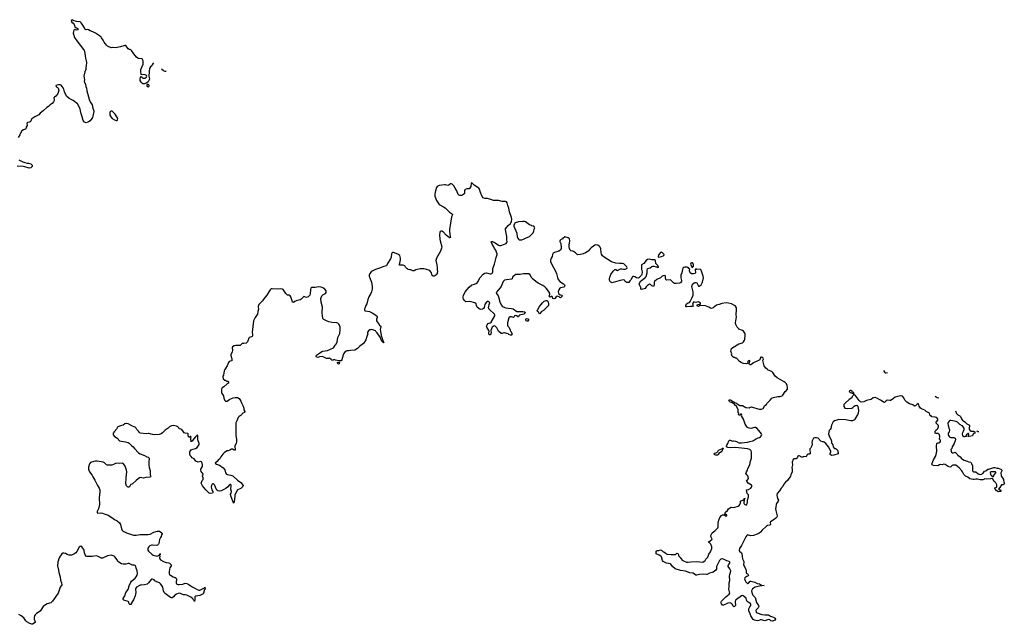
# Model space of a CAD drawing. Header units: inches. Extents: x 1980008 to 2252673, y 74414 to 260562.
# Tile 159 of 228: x 2098109 to 2120972, y 246531 to 260562. Entities that reach past the tile are written whole.
import ezdxf

# ---------------------------------------------------------------- set-up
doc = ezdxf.new("R2010")
doc.units = ezdxf.units.IN
doc.header["$MEASUREMENT"] = 0
for name, color, linetype in [('C0294', 7, 'Continuous'), ('C0295', 7, 'Continuous'), ('C0296', 7, 'Continuous'), ('C1204', 7, 'Continuous'), ('C1205', 7, 'Continuous'), ('C1206', 7, 'Continuous'), ('C1214', 7, 'Continuous'), ('C1215', 7, 'Continuous'), ('C1224', 7, 'Continuous'), ('C1225', 7, 'Continuous')]:
    doc.layers.add(name, color=color, linetype=linetype)

msp = doc.modelspace()

# ---------------------------------------------------------------- linework, layer by layer
at = {"layer": 'C0294', "color": 5, "elevation": 80}
for points in [[(2099784, 250000), (2099805, 249950), (2099850, 249877), (2099912, 249752), (2099957, 249690), (2099969, 249650), (2099971, 249609), (2099956, 249464), (2099964, 249310), (2099940, 249210), (2099911, 249150), (2099907, 249127), (2099912, 249112), (2099990, 249121), (2100000, 249119)], [(2100000, 248068), (2099991, 248071), (2099930, 248107), (2099890, 248118), (2099790, 248106), (2099670, 248103), (2099650, 248113), (2099630, 248144), (2099613, 248193), (2099606, 248246), (2099595, 248270), (2099549, 248330), (2099530, 248341), (2099510, 248338), (2099490, 248319), (2099439, 248221), (2099410, 248188), (2099364, 248156), (2099310, 248136), (2099252, 248132), (2099210, 248148), (2099170, 248173), (2099130, 248183), (2099110, 248179), (2099090, 248168), (2099070, 248147), (2099047, 248113), (2099027, 248070), (2098996, 247970), (2098986, 247890), (2099013, 247790), (2099017, 247730), (2099045, 247630), (2099057, 247557), (2099081, 247490), (2099084, 247450), (2099047, 247390), (2099003, 247250), (2098874, 247066), (2098830, 247030), (2098750, 247005), (2098686, 246970), (2098657, 246943), (2098601, 246859), (2098582, 246838), (2098498, 246782), (2098469, 246751), (2098455, 246730), (2098442, 246690), (2098446, 246650), (2098465, 246590), (2098467, 246570), (2098409, 246531), (2098390, 246533), (2098343, 246550), (2098275, 246590), (2098254, 246610), (2098204, 246684), (2098146, 246730), (2098090, 246760)]]:
    msp.add_lwpolyline(points, dxfattribs=at)
at = {"layer": 'C0295', "color": 5, "elevation": 80}
for points in [[(2099492, 260000), (2099514, 259974), (2099589, 259870), (2099609, 259850), (2099617, 259830), (2099635, 259670), (2099655, 259610), (2099658, 259570), (2099656, 259490), (2099645, 259450), (2099645, 259410), (2099623, 259350), (2099599, 259250), (2099603, 259210), (2099613, 259170), (2099607, 259130), (2099610, 259110), (2099637, 259057), (2099643, 259010), (2099658, 258970), (2099666, 258910), (2099705, 258770), (2099733, 258690), (2099763, 258630), (2099790, 258590), (2099809, 258510), (2099832, 258450), (2099832, 258430), (2099810, 258322), (2099799, 258290), (2099786, 258270), (2099742, 258218), (2099710, 258191), (2099690, 258181), (2099650, 258171), (2099610, 258181), (2099584, 258224), (2099562, 258310), (2099534, 258374), (2099522, 258450), (2099510, 258490), (2099448, 258608), (2099350, 258690), (2099259, 258730), (2099196, 258790), (2099148, 258888), (2099130, 258950), (2099118, 258978), (2099070, 259042), (2099050, 259051), (2099010, 259051), (2098947, 259033), (2098958, 259010), (2098970, 258998), (2098990, 258988), (2099002, 258970), (2099014, 258930), (2099004, 258870), (2098989, 258831), (2098950, 258785), (2098915, 258765), (2098898, 258750), (2098909, 258710), (2098909, 258690), (2098890, 258655), (2098859, 258621), (2098816, 258590), (2098781, 258550), (2098738, 258522), (2098656, 258444), (2098585, 258390), (2098550, 258351), (2098525, 258335), (2098458, 258310), (2098390, 258265), (2098379, 258250), (2098369, 258210), (2098355, 258190), (2098330, 258181), (2098290, 258176), (2098282, 258170), (2098275, 258150), (2098279, 258110), (2098256, 258070), (2098254, 258026), (2098242, 258018), (2098194, 258006), (2098158, 257982), (2098129, 257931), (2098114, 257890), (2098073, 257830)], [(2098089, 257309), (2098183, 257263), (2098230, 257245), (2098290, 257233), (2098313, 257233), (2098370, 257215), (2098395, 257190), (2098395, 257155), (2098390, 257145), (2098370, 257127), (2098330, 257119), (2098228, 257148), (2098190, 257154), (2098050, 257161)], [(2100000, 250304), (2099910, 250315), (2099870, 250316), (2099830, 250309), (2099756, 250284), (2099730, 250255), (2099706, 250174), (2099708, 250130), (2099713, 250110), (2099733, 250070), (2099783, 250003), (2099784, 250000)]]:
    msp.add_lwpolyline(points, dxfattribs=at)
at = {"layer": 'C0296', "color": 5, "elevation": 80}
msp.add_lwpolyline([(2100000, 260153), (2099965, 260190), (2099871, 260250), (2099810, 260282), (2099746, 260306), (2099710, 260327), (2099690, 260335), (2099650, 260325), (2099631, 260331), (2099615, 260370), (2099560, 260460), (2099538, 260490), (2099511, 260511), (2099430, 260518), (2099370, 260538), (2099330, 260562), (2099310, 260554), (2099306, 260530), (2099323, 260503), (2099350, 260478), (2099370, 260448), (2099379, 260430), (2099389, 260389), (2099434, 260374), (2099465, 260350), (2099453, 260330), (2099430, 260323), (2099408, 260328), (2099390, 260345), (2099364, 260316), (2099356, 260290), (2099352, 260250), (2099355, 260230), (2099385, 260150), (2099433, 260070), (2099492, 260000)], dxfattribs=at)
at = {"layer": 'C1204', "color": 5, "elevation": 80}
for points in [[(2101141, 250000), (2101151, 249970), (2101145, 249955), (2101131, 249949), (2101041, 249939), (2100980, 249920), (2100910, 249936), (2100890, 249930), (2100859, 249910), (2100811, 249870), (2100730, 249794), (2100710, 249782), (2100690, 249779), (2100678, 249770), (2100655, 249725), (2100645, 249715), (2100630, 249714), (2100610, 249721), (2100590, 249745), (2100574, 249790), (2100581, 249930), (2100588, 250000)], [(2102964, 250000), (2103013, 249993), (2103056, 249976), (2103170, 249875), (2103242, 249822), (2103294, 249750), (2103287, 249730), (2103241, 249679), (2103170, 249649), (2103109, 249550), (2103104, 249530), (2103104, 249490), (2103095, 249450), (2103090, 249358), (2103082, 249358), (2103070, 249346), (2103069, 249370), (2103039, 249430), (2103009, 249509), (2103006, 249550), (2103023, 249577), (2103029, 249610), (2103014, 249670), (2103021, 249750), (2103010, 249773), (2102990, 249775), (2102970, 249762), (2102939, 249721), (2102894, 249686), (2102790, 249630), (2102750, 249623), (2102712, 249632), (2102687, 249647), (2102672, 249672), (2102655, 249714), (2102650, 249738), (2102632, 249770), (2102610, 249789), (2102590, 249788), (2102580, 249780), (2102562, 249750), (2102558, 249710), (2102570, 249652), (2102592, 249610), (2102592, 249588), (2102582, 249578), (2102530, 249566), (2102510, 249578), (2102434, 249654), (2102350, 249748), (2102335, 249775), (2102322, 249810), (2102348, 249870), (2102368, 249892), (2102369, 249930), (2102355, 249970), (2102358, 249990), (2102363, 250000)], [(2100000, 249119), (2100030, 249114), (2100073, 249093), (2100163, 249063), (2100250, 249011), (2100310, 248964), (2100374, 248934), (2100430, 248886), (2100450, 248850), (2100472, 248750), (2100484, 248724), (2100502, 248702), (2100530, 248683), (2100590, 248655), (2100750, 248601), (2100810, 248596), (2100910, 248615), (2100950, 248618), (2101090, 248614), (2101136, 248624), (2101226, 248670), (2101310, 248694), (2101352, 248692), (2101410, 248651), (2101418, 248630), (2101402, 248610), (2101391, 248570), (2101375, 248545), (2101358, 248502), (2101341, 248410), (2101330, 248388), (2101311, 248369), (2101297, 248363), (2101190, 248367), (2101170, 248365), (2101130, 248350), (2101106, 248330), (2101084, 248296), (2101083, 248270), (2101087, 248250), (2101102, 248230), (2101177, 248157), (2101210, 248138), (2101270, 248117), (2101290, 248114), (2101317, 248123), (2101341, 248139), (2101350, 248152), (2101366, 248154), (2101370, 248174), (2101371, 248150), (2101358, 248142), (2101361, 248110), (2101356, 248070), (2101362, 248050), (2101379, 248030), (2101447, 247987), (2101510, 247968), (2101570, 247958), (2101590, 247950), (2101613, 247930), (2101625, 247910), (2101625, 247890), (2101598, 247842), (2101587, 247813), (2101576, 247750), (2101577, 247710), (2101588, 247688), (2101610, 247668), (2101670, 247635), (2101719, 247619), (2101742, 247602), (2101751, 247590), (2101753, 247570), (2101741, 247519), (2101741, 247490), (2101752, 247472), (2101763, 247463), (2101790, 247454), (2101810, 247455), (2101894, 247466), (2101950, 247482), (2101990, 247479), (2102036, 247456), (2102110, 247399), (2102172, 247372), (2102230, 247336), (2102270, 247324), (2102290, 247323), (2102310, 247331), (2102402, 247378), (2102406, 247390), (2102411, 247391), (2102414, 247350), (2102393, 247327), (2102396, 247310), (2102379, 247250), (2102370, 247236), (2102290, 247202), (2102198, 247182), (2102175, 247170), (2102176, 247104), (2102170, 247058), (2102159, 247079), (2102150, 247084), (2102135, 247115), (2102117, 247137), (2102081, 247161), (2101990, 247208), (2101950, 247215), (2101910, 247214), (2101860, 247240), (2101830, 247250), (2101790, 247246), (2101747, 247230), (2101712, 247208), (2101678, 247170), (2101650, 247148), (2101630, 247144), (2101610, 247150), (2101550, 247201), (2101485, 247245), (2101466, 247266), (2101448, 247308), (2101432, 247390), (2101410, 247432), (2101381, 247470), (2101352, 247492), (2101290, 247517), (2101250, 247543), (2101230, 247561), (2101190, 247581), (2101170, 247577), (2101161, 247570), (2101103, 247490), (2101070, 247461), (2101010, 247444), (2100930, 247441), (2100910, 247436), (2100819, 247390), (2100805, 247370), (2100799, 247350), (2100803, 247270), (2100791, 247189), (2100750, 247098), (2100705, 247030), (2100702, 247010), (2100692, 246988), (2100670, 246988), (2100650, 247008), (2100643, 247043), (2100630, 247058), (2100529, 247090), (2100509, 247110), (2100509, 247130), (2100550, 247191), (2100574, 247270), (2100625, 247335), (2100650, 247422), (2100688, 247510), (2100706, 247534), (2100790, 247601), (2100813, 247630), (2100834, 247670), (2100841, 247710), (2100836, 247770), (2100816, 247830), (2100809, 247870), (2100798, 247890), (2100790, 247897), (2100770, 247902), (2100730, 247904), (2100710, 247909), (2100650, 247944), (2100630, 247944), (2100570, 247927), (2100510, 247927), (2100470, 247938), (2100410, 247972), (2100391, 247991), (2100371, 248031), (2100320, 248100), (2100306, 248110), (2100230, 248132), (2100150, 248121), (2100030, 248065), (2100010, 248065), (2100000, 248068)]]:
    msp.add_lwpolyline(points, dxfattribs=at)
at = {"layer": 'C1205', "color": 5, "elevation": 80}
for points in [[(2101220, 259555), (2101201, 259539), (2101185, 259515), (2101175, 259490), (2101149, 259471), (2101122, 259430), (2101113, 259370), (2101114, 259306), (2101108, 259290), (2101108, 259250), (2101122, 259190), (2101119, 259170), (2101110, 259152), (2101090, 259122), (2101063, 259097), (2101010, 259072), (2100970, 259072), (2100931, 259110), (2100905, 259150), (2100903, 259190), (2100917, 259223), (2100930, 259246), (2100969, 259209), (2100990, 259204), (2101013, 259207), (2101041, 259219), (2101052, 259230), (2101058, 259250), (2101052, 259270), (2101026, 259286), (2100989, 259291), (2100950, 259282), (2100932, 259292), (2100919, 259370), (2100924, 259410), (2100974, 259534), (2100978, 259610), (2100951, 259651), (2100870, 259659), (2100850, 259667), (2100821, 259690), (2100756, 259770), (2100706, 259846), (2100690, 259862), (2100671, 259871), (2100650, 259872), (2100630, 259885), (2100570, 259965), (2100550, 259965), (2100527, 259953), (2100450, 259931), (2100330, 259907), (2100270, 259916), (2100232, 259912), (2100150, 259947), (2100121, 259970), (2100103, 260000)], [(2101507, 259357), (2101490, 259360), (2101450, 259379), (2101403, 259415)], [(2110000, 254570), (2109984, 254590), (2109959, 254639), (2109930, 254662), (2109810, 254665), (2109730, 254649), (2109630, 254649), (2109604, 254636), (2109563, 254597), (2109555, 254585), (2109543, 254550), (2109530, 254537), (2109410, 254525), (2109365, 254515), (2109334, 254486), (2109285, 254370), (2109225, 254290), (2109172, 254230), (2109178, 254210), (2109216, 254156), (2109228, 254130), (2109255, 254015), (2109285, 253945), (2109310, 253911), (2109335, 253895), (2109398, 253878), (2109450, 253868), (2109530, 253862), (2109570, 253851), (2109651, 253791), (2109687, 253787), (2109790, 253793), (2109830, 253785), (2109852, 253770), (2109841, 253750), (2109812, 253728), (2109717, 253703), (2109702, 253690), (2109690, 253668), (2109670, 253668), (2109658, 253690), (2109630, 253701), (2109601, 253690), (2109584, 253656), (2109574, 253650), (2109530, 253663), (2109495, 253665), (2109470, 253644), (2109433, 253530), (2109433, 253470), (2109447, 253447), (2109476, 253416), (2109497, 253357), (2109516, 253330), (2109545, 253270), (2109538, 253250), (2109530, 253244), (2109503, 253243), (2109470, 253258), (2109453, 253273), (2109370, 253299), (2109350, 253298), (2109310, 253278), (2109290, 253278), (2109230, 253335), (2109190, 253409), (2109150, 253449), (2109130, 253458), (2109082, 253430), (2109062, 253390), (2109051, 253350), (2109055, 253290), (2109051, 253269), (2109030, 253246), (2109010, 253246), (2109001, 253290), (2109009, 253330), (2109002, 253350), (2108955, 253430), (2108949, 253451), (2108960, 253480), (2108989, 253511), (2109030, 253526), (2109054, 253546), (2109142, 253690), (2109144, 253710), (2109134, 253730), (2109114, 253754), (2109041, 253810), (2109005, 253850), (2108997, 253890), (2108999, 253910), (2109014, 253950), (2109022, 253990), (2109010, 254008), (2108990, 254019), (2108970, 254019), (2108952, 254010), (2108921, 253970), (2108911, 253950), (2108897, 253883), (2108882, 253858), (2108855, 253845), (2108810, 253839), (2108778, 253850), (2108730, 253889), (2108714, 253930), (2108708, 253970), (2108674, 253994), (2108563, 254023), (2108470, 254018), (2108450, 254029), (2108432, 254052), (2108418, 254078), (2108410, 254110), (2108410, 254130), (2108418, 254162), (2108456, 254244), (2108544, 254356), (2108608, 254410), (2108670, 254422), (2108686, 254434), (2108710, 254441), (2108730, 254455), (2108750, 254481), (2108800, 254580), (2108870, 254655), (2108910, 254679), (2108950, 254688), (2109030, 254664), (2109050, 254662), (2109071, 254669), (2109085, 254690), (2109092, 254710), (2109097, 254790), (2109132, 254892), (2109170, 255042), (2109193, 255110), (2109194, 255130), (2109184, 255170), (2109164, 255210), (2109135, 255250), (2109122, 255290), (2109082, 255350), (2109058, 255410), (2109070, 255418), (2109090, 255414), (2109150, 255381), (2109230, 255326), (2109250, 255319), (2109278, 255322), (2109370, 255353), (2109404, 255370), (2109421, 255390), (2109427, 255410), (2109420, 255450), (2109417, 255530), (2109407, 255607), (2109389, 255690), (2109393, 255710), (2109450, 255786), (2109504, 255830), (2109515, 255845), (2109526, 255874), (2109536, 255930), (2109532, 255970), (2109485, 256105), (2109465, 256190), (2109441, 256250), (2109430, 256310), (2109410, 256336), (2109390, 256342), (2109310, 256345), (2109230, 256368), (2109163, 256363), (2109110, 256370), (2109051, 256391), (2108970, 256409), (2108910, 256415), (2108874, 256430), (2108850, 256459), (2108810, 256550), (2108787, 256630), (2108774, 256650), (2108750, 256670), (2108663, 256723), (2108610, 256774), (2108590, 256766), (2108581, 256690), (2108557, 256643), (2108545, 256635), (2108490, 256639), (2108456, 256624), (2108443, 256610), (2108435, 256590), (2108436, 256530), (2108430, 256518), (2108391, 256489), (2108370, 256482), (2108330, 256482), (2108298, 256498), (2108289, 256509), (2108257, 256590), (2108218, 256650), (2108190, 256705), (2108170, 256732), (2108150, 256745), (2108130, 256752), (2108110, 256752), (2108075, 256724), (2108050, 256714), (2107994, 256730), (2107970, 256730), (2107849, 256711), (2107805, 256695), (2107784, 256670), (2107762, 256590), (2107748, 256510), (2107748, 256468), (2107785, 256365), (2107851, 256271), (2107950, 256221), (2107990, 256196), (2108090, 256099), (2108161, 256050), (2108159, 256030), (2108139, 255990), (2108088, 255692), (2108086, 255650), (2108098, 255590), (2108104, 255524), (2108110, 255508), (2108090, 255499), (2108050, 255534), (2108010, 255558), (2107948, 255630), (2107914, 255654), (2107890, 255658), (2107872, 255648), (2107865, 255635), (2107856, 255570), (2107864, 255470), (2107871, 255430), (2107911, 255289), (2107903, 255257), (2107879, 255190), (2107787, 255030), (2107771, 254970), (2107798, 254870), (2107806, 254810), (2107805, 254750), (2107811, 254731), (2107811, 254710), (2107802, 254690), (2107802, 254670), (2107777, 254643), (2107752, 254628), (2107745, 254615), (2107730, 254608), (2107710, 254608), (2107687, 254627), (2107669, 254689), (2107650, 254718), (2107630, 254738), (2107530, 254775), (2107490, 254782), (2107410, 254784), (2107310, 254754), (2107270, 254735), (2107236, 254736), (2107220, 254740), (2107190, 254758), (2107170, 254758), (2107130, 254768), (2107110, 254778), (2107098, 254790), (2107070, 254818), (2107050, 254848), (2107010, 254868), (2106970, 254868), (2106950, 254862), (2106930, 254866), (2106929, 254890), (2106939, 254910), (2106954, 254990), (2106954, 255030), (2106935, 255090), (2106890, 255122), (2106790, 255158), (2106764, 255156), (2106750, 255146), (2106742, 255130), (2106731, 255050), (2106718, 255010), (2106650, 254908), (2106630, 254849), (2106568, 254832), (2106467, 254793), (2106370, 254765), (2106294, 254726), (2106271, 254709), (2106238, 254670), (2106226, 254634), (2106226, 254610), (2106244, 254550), (2106276, 254470), (2106291, 254369), (2106291, 254310), (2106279, 254250), (2106263, 254210), (2106216, 254130), (2106191, 254070), (2106171, 253970), (2106145, 253930), (2106130, 253886), (2106112, 253850), (2106114, 253810), (2106130, 253802), (2106230, 253791), (2106290, 253761), (2106398, 253690), (2106406, 253670), (2106406, 253650), (2106396, 253610), (2106396, 253570), (2106406, 253550), (2106455, 253490), (2106466, 253466), (2106491, 253450), (2106498, 253430), (2106485, 253415), (2106476, 253370), (2106495, 253285), (2106499, 253230), (2106539, 253119), (2106556, 253090), (2106554, 253074), (2106566, 253074), (2106570, 253066), (2106550, 253069), (2106544, 253084), (2106529, 253090), (2106506, 253130), (2106477, 253197), (2106412, 253292), (2106381, 253330), (2106370, 253339), (2106310, 253363), (2106270, 253369), (2106253, 253367), (2106237, 253363), (2106218, 253350), (2106187, 253313), (2106186, 253290), (2106191, 253270), (2106187, 253250), (2106167, 253210), (2106143, 253130), (2106110, 253069), (2106090, 253049), (2106010, 252989), (2105950, 252929), (2105890, 252894), (2105791, 252889), (2105744, 252876), (2105710, 252875), (2105690, 252869), (2105662, 252850), (2105631, 252809), (2105591, 252670), (2105570, 252648), (2105530, 252648), (2105443, 252663), (2105410, 252678), (2105378, 252662), (2105370, 252646), (2105362, 252662), (2105347, 252667), (2105342, 252682), (2105330, 252686), (2105310, 252706), (2105290, 252698), (2105230, 252698), (2105143, 252743), (2105070, 252735), (2105030, 252721), (2104999, 252730), (2104993, 252750), (2105004, 252776), (2105070, 252826), (2105121, 252859), (2105150, 252871), (2105256, 252884), (2105395, 252950), (2105435, 253010), (2105454, 253030), (2105477, 253090), (2105497, 253190), (2105540, 253280), (2105552, 253370), (2105547, 253427), (2105536, 253470), (2105519, 253499), (2105498, 253518), (2105470, 253529), (2105354, 253534), (2105290, 253549), (2105246, 253566), (2105170, 253604), (2105149, 253630), (2105134, 253750), (2105134, 253810), (2105141, 253850), (2105141, 253890), (2105110, 254006), (2105105, 254090), (2105113, 254127), (2105126, 254154), (2105150, 254178), (2105209, 254211), (2105225, 254235), (2105229, 254270), (2105193, 254310), (2105150, 254339), (2105110, 254358), (2105050, 254365), (2104970, 254345), (2104895, 254345), (2104870, 254335), (2104858, 254302), (2104857, 254203), (2104845, 254170), (2104811, 254129), (2104770, 254119), (2104710, 254135), (2104690, 254125), (2104645, 254075), (2104621, 254059), (2104530, 254040), (2104498, 254022), (2104470, 253999), (2104450, 254005), (2104447, 254010), (2104435, 254035), (2104407, 254127), (2104393, 254150), (2104367, 254167), (2104330, 254172), (2104310, 254181), (2104287, 254207), (2104230, 254297), (2104214, 254310), (2104155, 254315), (2104090, 254306), (2103970, 254315), (2103950, 254313), (2103925, 254290), (2103890, 254248), (2103848, 254170), (2103778, 254082), (2103750, 254041), (2103690, 253983), (2103665, 253950), (2103650, 253910), (2103652, 253848), (2103636, 253790), (2103630, 253730), (2103575, 253650), (2103553, 253607), (2103541, 253570), (2103510, 253310), (2103518, 253250), (2103516, 253224), (2103508, 253212), (2103495, 253205), (2103441, 253190), (2103426, 253170), (2103408, 253110), (2103395, 253085), (2103370, 253058), (2103313, 253047), (2103290, 253049), (2103275, 253045), (2103230, 253004), (2103130, 253003), (2103090, 252997), (2103050, 252969), (2103039, 252950), (2103047, 252890), (2103043, 252850), (2103011, 252789), (2103011, 252770), (2103036, 252690), (2103038, 252662), (2103031, 252649), (2102970, 252627), (2102955, 252610), (2102930, 252529), (2102870, 252444), (2102860, 252410), (2102844, 252316), (2102828, 252290), (2102827, 252267), (2102834, 252230), (2102870, 252194), (2102890, 252194), (2102910, 252174), (2102950, 252174), (2102954, 252150), (2102954, 252130), (2102925, 252115), (2102850, 252042), (2102810, 252015), (2102795, 251990), (2102791, 251970), (2102795, 251910), (2102801, 251890), (2102842, 251830), (2102850, 251782), (2102870, 251726), (2102890, 251711), (2102910, 251707), (2102926, 251710), (2102986, 251754), (2103066, 251790), (2103110, 251798), (2103170, 251791), (2103202, 251770), (2103222, 251750), (2103245, 251710), (2103258, 251670), (2103291, 251610), (2103311, 251550), (2103316, 251510), (2103336, 251470), (2103331, 251450), (2103287, 251433), (2103265, 251410), (2103258, 251390), (2103250, 251382), (2103204, 251356), (2103178, 251330), (2103151, 251250), (2103131, 251210), (2103127, 251170), (2103131, 251150), (2103131, 250910), (2103145, 250830), (2103145, 250770), (2103132, 250730), (2103102, 250670), (2103111, 250569), (2103090, 250569), (2103052, 250592), (2103030, 250594), (2102990, 250569), (2102950, 250554), (2102930, 250554), (2102888, 250532), (2102858, 250510), (2102824, 250476), (2102783, 250417), (2102756, 250370), (2102720, 250340), (2102693, 250307), (2102651, 250270), (2102678, 250250), (2102750, 250224), (2102830, 250165), (2102872, 250112), (2102890, 250050), (2102910, 250016), (2102930, 250005), (2102964, 250000)], [(2110000, 255781), (2109990, 255783), (2109950, 255798), (2109850, 255870), (2109830, 255879), (2109790, 255880), (2109690, 255870), (2109614, 255850), (2109582, 255790), (2109582, 255770), (2109650, 255612), (2109656, 255590), (2109662, 255530), (2109675, 255490), (2109690, 255466), (2109710, 255455), (2109770, 255456), (2109810, 255468), (2109850, 255491), (2109949, 255531), (2110000, 255585)], [(2102363, 250000), (2102368, 250010), (2102362, 250030), (2102349, 250050), (2102321, 250081), (2102312, 250110), (2102312, 250130), (2102354, 250190), (2102355, 250230), (2102349, 250270), (2102330, 250298), (2102310, 250308), (2102250, 250295), (2102197, 250317), (2102162, 250370), (2102114, 250394), (2102090, 250422), (2102069, 250450), (2102058, 250490), (2102062, 250530), (2102095, 250585), (2102192, 250608), (2102226, 250634), (2102263, 250677), (2102274, 250706), (2102274, 250730), (2102249, 250811), (2102242, 250910), (2102230, 250919), (2102190, 250883), (2102143, 250830), (2102110, 250784), (2102100, 250780), (2102090, 250768), (2102079, 250830), (2102079, 250850), (2102088, 250870), (2102086, 250886), (2102070, 250888), (2102050, 250868), (2102030, 250878), (2102019, 250910), (2102024, 250930), (2102022, 250950), (2102010, 250962), (2101950, 250965), (2101930, 250977), (2101910, 250994), (2101872, 251052), (2101850, 251061), (2101810, 251068), (2101802, 251090), (2101782, 251110), (2101748, 251130), (2101670, 251145), (2101630, 251136), (2101590, 251114), (2101557, 251083), (2101490, 251040), (2101424, 250976), (2101390, 250953), (2101344, 250936), (2101249, 250931), (2101190, 250935), (2101110, 250960), (2101090, 250961), (2101050, 250953), (2100910, 250966), (2100890, 250984), (2100870, 251014), (2100830, 251050), (2100810, 251083), (2100790, 251104), (2100770, 251116), (2100729, 251130), (2100630, 251182), (2100590, 251194), (2100570, 251192), (2100550, 251181), (2100510, 251150), (2100450, 251138), (2100385, 251110), (2100370, 251095), (2100366, 251070), (2100300, 251000), (2100282, 250970), (2100278, 250930), (2100310, 250891), (2100384, 250844), (2100405, 250810), (2100428, 250788), (2100568, 250768), (2100630, 250747), (2100650, 250735), (2100675, 250715), (2100702, 250682), (2100747, 250647), (2100773, 250610), (2100869, 250509), (2100907, 250487), (2101010, 250450), (2101061, 250421), (2101090, 250412), (2101115, 250390), (2101118, 250370), (2101108, 250308), (2101106, 250230), (2101116, 250170), (2101141, 250090), (2101142, 250030), (2101138, 250010), (2101141, 250000)], [(2100588, 250000), (2100595, 250070), (2100590, 250110), (2100560, 250200), (2100544, 250224), (2100510, 250261), (2100490, 250269), (2100430, 250261), (2100350, 250267), (2100330, 250263), (2100290, 250239), (2100250, 250224), (2100150, 250223), (2100124, 250230), (2100078, 250278), (2100050, 250297), (2100000, 250304)]]:
    msp.add_lwpolyline(points, dxfattribs=at)
for points in [[(2101090, 259058), (2101070, 259058), (2101062, 259050), (2101062, 259030), (2101090, 259007), (2101110, 259012), (2101119, 259030), (2101117, 259037), (2101110, 259048)], [(2100250, 258443), (2100224, 258436), (2100204, 258416), (2100198, 258390), (2100203, 258350), (2100226, 258306), (2100257, 258270), (2100310, 258237), (2100350, 258221), (2100370, 258225), (2100382, 258238), (2100385, 258270), (2100322, 258370), (2100258, 258438)], [(2109890, 253564), (2109869, 253570), (2109859, 253590), (2109861, 253610), (2109870, 253621), (2109890, 253627), (2109910, 253623), (2109923, 253610), (2109923, 253590), (2109910, 253569)], [(2105510, 252569), (2105489, 252589), (2105488, 252610), (2105503, 252617), (2105530, 252618), (2105538, 252610), (2105530, 252578)]]:
    msp.add_lwpolyline(points, close=True, dxfattribs=at)
at = {"layer": 'C1206', "color": 5, "elevation": 80}
msp.add_lwpolyline([(2100103, 260000), (2100097, 260010), (2100070, 260041), (2100045, 260090), (2100010, 260143), (2100000, 260153)], dxfattribs=at)
at = {"layer": 'C1214', "color": 5, "elevation": 80}
msp.add_lwpolyline([(2116017, 250000), (2116005, 249970), (2115940, 249870), (2115894, 249826), (2115856, 249784), (2115833, 249727), (2115788, 249692), (2115750, 249625), (2115699, 249570), (2115691, 249530), (2115704, 249450), (2115727, 249410), (2115723, 249390), (2115686, 249334), (2115677, 249310), (2115663, 249250), (2115659, 249210), (2115665, 249170), (2115701, 249050), (2115698, 249030), (2115690, 249015), (2115670, 248994), (2115630, 248964), (2115544, 248910), (2115535, 248890), (2115541, 248850), (2115531, 248830), (2115470, 248822), (2115450, 248812), (2115350, 248716), (2115313, 248667), (2115270, 248637), (2115210, 248618), (2115170, 248596), (2115150, 248591), (2115090, 248587), (2115010, 248608), (2114990, 248595), (2114970, 248563), (2114870, 248361), (2114820, 248290), (2114815, 248250), (2114824, 248230), (2114870, 248191), (2114880, 248170), (2114894, 248050), (2114922, 247990), (2114926, 247970), (2114916, 247910), (2114968, 247810), (2114979, 247770), (2114974, 247734), (2114978, 247718), (2115010, 247702), (2115022, 247690), (2115031, 247670), (2115024, 247656), (2114990, 247642), (2114947, 247610), (2114941, 247590), (2114951, 247550), (2114973, 247513), (2115010, 247478), (2115020, 247480), (2115030, 247482), (2115070, 247531), (2115090, 247536), (2115177, 247510), (2115230, 247475), (2115290, 247467), (2115330, 247442), (2115392, 247430), (2115290, 247417), (2115186, 247394), (2115128, 247352), (2115105, 247310), (2115106, 247270), (2115125, 247225), (2115133, 247210), (2115172, 247172), (2115186, 247150), (2115218, 247038), (2115262, 246970), (2115269, 246950), (2115267, 246930), (2115256, 246910), (2115213, 246870), (2115202, 246850), (2115210, 246816), (2115234, 246794), (2115342, 246762), (2115410, 246748), (2115496, 246750), (2115542, 246722), (2115590, 246707), (2115625, 246690), (2115646, 246670), (2115656, 246650), (2115650, 246628), (2115590, 246604), (2115549, 246609), (2115530, 246638), (2115490, 246642), (2115470, 246638), (2115410, 246613), (2115330, 246636), (2115310, 246634), (2115270, 246620), (2115230, 246612), (2115168, 246628), (2115143, 246643), (2115085, 246725), (2115074, 246774), (2115042, 246842), (2115036, 246870), (2115038, 246890), (2115062, 246938), (2115084, 246970), (2115087, 246990), (2115081, 247010), (2115065, 247025), (2115025, 247045), (2115003, 247063), (2114988, 247088), (2114974, 247134), (2114910, 247189), (2114890, 247199), (2114870, 247193), (2114751, 247110), (2114731, 247090), (2114722, 247050), (2114731, 246970), (2114710, 246948), (2114690, 246938), (2114678, 246950), (2114662, 246990), (2114637, 247017), (2114610, 247029), (2114550, 247018), (2114450, 246975), (2114430, 246978), (2114405, 247005), (2114395, 247030), (2114394, 247050), (2114407, 247070), (2114506, 247170), (2114584, 247230), (2114597, 247250), (2114593, 247287), (2114577, 247350), (2114586, 247410), (2114586, 247490), (2114601, 247550), (2114588, 247652), (2114595, 247685), (2114617, 247730), (2114624, 247770), (2114601, 247821), (2114563, 247870), (2114556, 247890), (2114565, 247910), (2114597, 247950), (2114599, 247970), (2114586, 247986), (2114530, 248007), (2114470, 248038), (2114430, 248048), (2114410, 248047), (2114390, 248041), (2114360, 248010), (2114293, 247890), (2114287, 247870), (2114287, 247810), (2114277, 247790), (2114210, 247740), (2114190, 247730), (2114130, 247720), (2114070, 247690), (2114054, 247686), (2113990, 247696), (2113894, 247686), (2113830, 247668), (2113810, 247674), (2113750, 247714), (2113670, 247724), (2113567, 247767), (2113450, 247779), (2113330, 247818), (2113270, 247874), (2113230, 247929), (2113217, 247937), (2113130, 247949), (2113047, 247987), (2113034, 248010), (2113014, 248094), (2112994, 248114), (2112958, 248138), (2112890, 248168), (2112886, 248190), (2112890, 248232), (2112910, 248242), (2112950, 248242), (2112990, 248258), (2113010, 248251), (2113051, 248211), (2113069, 248211), (2113090, 248201), (2113127, 248167), (2113142, 248162), (2113230, 248150), (2113329, 248151), (2113355, 248165), (2113370, 248182), (2113390, 248178), (2113398, 248170), (2113405, 248150), (2113405, 248130), (2113411, 248110), (2113442, 248082), (2113490, 248022), (2113522, 248002), (2113591, 247971), (2113631, 247971), (2113696, 247984), (2113830, 247987), (2113904, 247984), (2113970, 247971), (2114022, 248010), (2114040, 248040), (2114084, 248090), (2114110, 248162), (2114150, 248212), (2114182, 248290), (2114178, 248330), (2114155, 248390), (2114142, 248410), (2114118, 248430), (2114106, 248450), (2114136, 248464), (2114188, 248510), (2114161, 248570), (2114161, 248590), (2114165, 248610), (2114190, 248651), (2114220, 248680), (2114250, 248698), (2114322, 248770), (2114329, 248790), (2114324, 248850), (2114329, 248890), (2114338, 248910), (2114342, 248950), (2114370, 249012), (2114406, 249054), (2114431, 249071), (2114474, 249074), (2114494, 249050), (2114510, 249046), (2114526, 249050), (2114528, 249070), (2114510, 249082), (2114486, 249086), (2114488, 249110), (2114495, 249130), (2114545, 249175), (2114570, 249210), (2114589, 249230), (2114630, 249248), (2114690, 249245), (2114790, 249270), (2114812, 249288), (2114829, 249310), (2114845, 249350), (2114849, 249390), (2114890, 249411), (2114908, 249412), (2114922, 249418), (2114930, 249454), (2114950, 249454), (2114951, 249450), (2114938, 249442), (2114934, 249430), (2114932, 249392), (2114925, 249370), (2114925, 249345), (2114931, 249330), (2114950, 249311), (2114970, 249302), (2114990, 249302), (2115009, 249370), (2115012, 249410), (2115033, 249490), (2115035, 249514), (2115030, 249538), (2114999, 249570), (2114988, 249650), (2115030, 249657), (2115089, 249690), (2115103, 249710), (2115109, 249730), (2115106, 249750), (2115098, 249758), (2115027, 249807), (2114994, 249850), (2114989, 249870), (2115010, 249881), (2115032, 249912), (2115025, 249950), (2115015, 249975), (2114996, 250000)], dxfattribs=at)
at = {"layer": 'C1215', "color": 5, "elevation": 80}
for points in [[(2110000, 255585), (2110030, 255617), (2110050, 255658), (2110058, 255702), (2110070, 255730), (2110066, 255750), (2110044, 255770), (2110000, 255781)], [(2114996, 250000), (2114981, 250021), (2114969, 250030), (2114984, 250070), (2115009, 250110), (2115017, 250150), (2115064, 250230), (2115074, 250270), (2115074, 250290), (2115099, 250390), (2115105, 250435), (2115105, 250525), (2115095, 250555), (2115062, 250590), (2115007, 250607), (2114730, 250637), (2114610, 250628), (2114555, 250634), (2114518, 250650), (2114519, 250670), (2114527, 250690), (2114555, 250730), (2114573, 250790), (2114590, 250804), (2114610, 250805), (2114670, 250781), (2114693, 250787), (2114730, 250784), (2114756, 250776), (2114810, 250745), (2114830, 250741), (2114870, 250741), (2115010, 250758), (2115064, 250776), (2115130, 250786), (2115150, 250794), (2115194, 250826), (2115259, 250861), (2115290, 250870), (2115310, 250883), (2115336, 250910), (2115343, 250930), (2115335, 250950), (2115272, 251032), (2115230, 251074), (2115197, 251097), (2115170, 251099), (2115090, 251077), (2115050, 251081), (2115010, 251102), (2114982, 251130), (2114954, 251174), (2114914, 251290), (2114895, 251330), (2114866, 251370), (2114875, 251385), (2114870, 251406), (2114850, 251406), (2114830, 251386), (2114808, 251388), (2114802, 251410), (2114804, 251430), (2114794, 251450), (2114789, 251510), (2114752, 251592), (2114730, 251610), (2114693, 251653), (2114670, 251665), (2114650, 251669), (2114638, 251678), (2114606, 251686), (2114590, 251705), (2114579, 251730), (2114590, 251741), (2114610, 251741), (2114630, 251733), (2114670, 251701), (2114690, 251696), (2114710, 251679), (2114750, 251665), (2114790, 251631), (2114829, 251609), (2114890, 251605), (2114970, 251561), (2115049, 251551), (2115070, 251571), (2115105, 251575), (2115250, 251528), (2115290, 251523), (2115330, 251525), (2115370, 251542), (2115409, 251611), (2115450, 251631), (2115461, 251659), (2115478, 251682), (2115535, 251730), (2115570, 251778), (2115588, 251790), (2115610, 251796), (2115717, 251817), (2115770, 251814), (2115810, 251832), (2115830, 251852), (2115885, 251930), (2115910, 251951), (2115934, 251986), (2115940, 252030), (2115932, 252070), (2115911, 252111), (2115883, 252143), (2115860, 252160), (2115699, 252250), (2115650, 252293), (2115594, 252374), (2115570, 252398), (2115490, 252429), (2115470, 252441), (2115434, 252474), (2115399, 252530), (2115377, 252590), (2115362, 252650), (2115373, 252667), (2115377, 252690), (2115369, 252710), (2115350, 252724), (2115330, 252733), (2115322, 252730), (2115301, 252710), (2115292, 252670), (2115150, 252602), (2115090, 252549), (2115070, 252549), (2115048, 252570), (2115038, 252590), (2115050, 252602), (2115064, 252630), (2115062, 252642), (2115053, 252653), (2115030, 252644), (2115016, 252630), (2115011, 252610), (2115014, 252590), (2114982, 252578), (2114910, 252581), (2114889, 252589), (2114864, 252610), (2114825, 252630), (2114763, 252703), (2114750, 252709), (2114730, 252709), (2114710, 252722), (2114690, 252724), (2114670, 252735), (2114653, 252753), (2114641, 252790), (2114644, 252810), (2114624, 252870), (2114635, 252930), (2114670, 252956), (2114810, 253043), (2114890, 253067), (2114914, 253086), (2114937, 253123), (2114945, 253150), (2114955, 253230), (2114952, 253270), (2114945, 253290), (2114914, 253334), (2114890, 253353), (2114810, 253384), (2114796, 253396), (2114769, 253429), (2114737, 253490), (2114730, 253530), (2114753, 253670), (2114746, 253710), (2114754, 253830), (2114750, 253875), (2114731, 253911), (2114710, 253929), (2114635, 253970), (2114570, 253987), (2114510, 253990), (2114410, 253975), (2114351, 253949), (2114286, 253934), (2114250, 253909), (2114210, 253873), (2114170, 253861), (2114150, 253865), (2114109, 253890), (2114030, 253921), (2113913, 253927), (2113895, 253925), (2113870, 253910), (2113842, 253922), (2113838, 253930), (2113850, 253952), (2113890, 253962), (2113910, 253954), (2113915, 253965), (2113918, 253990), (2113886, 254010), (2113870, 254026), (2113862, 254018), (2113810, 254002), (2113770, 254008), (2113750, 254006), (2113744, 253996), (2113731, 253950), (2113745, 253930), (2113730, 253908), (2113689, 253909), (2113590, 253899), (2113582, 253902), (2113575, 253910), (2113574, 253930), (2113590, 253965), (2113629, 253990), (2113659, 254001), (2113679, 254021), (2113720, 254100), (2113746, 254170), (2113744, 254250), (2113717, 254370), (2113723, 254397), (2113735, 254425), (2113770, 254459), (2113790, 254467), (2113810, 254466), (2113834, 254454), (2113870, 254382), (2113890, 254376), (2113932, 254410), (2113967, 254470), (2113985, 254570), (2113983, 254610), (2113933, 254750), (2113910, 254773), (2113830, 254768), (2113810, 254778), (2113804, 254776), (2113793, 254767), (2113802, 254690), (2113794, 254670), (2113756, 254664), (2113710, 254664), (2113675, 254690), (2113663, 254737), (2113662, 254750), (2113668, 254770), (2113648, 254790), (2113634, 254814), (2113610, 254822), (2113550, 254822), (2113528, 254812), (2113510, 254795), (2113497, 254763), (2113482, 254690), (2113460, 254630), (2113458, 254610), (2113462, 254570), (2113477, 254510), (2113477, 254490), (2113470, 254475), (2113450, 254459), (2113430, 254449), (2113350, 254439), (2113310, 254443), (2113290, 254453), (2113255, 254495), (2113230, 254516), (2113210, 254523), (2113130, 254514), (2113109, 254530), (2113104, 254570), (2113108, 254610), (2113099, 254619), (2113070, 254624), (2113030, 254609), (2112987, 254573), (2112907, 254533), (2112851, 254490), (2112838, 254470), (2112843, 254410), (2112830, 254382), (2112810, 254381), (2112790, 254389), (2112755, 254415), (2112730, 254424), (2112683, 254397), (2112654, 254366), (2112630, 254325), (2112610, 254314), (2112570, 254309), (2112550, 254298), (2112530, 254306), (2112529, 254350), (2112499, 254410), (2112497, 254430), (2112503, 254450), (2112530, 254505), (2112574, 254526), (2112630, 254577), (2112654, 254606), (2112682, 254690), (2112676, 254750), (2112683, 254777), (2112693, 254787), (2112750, 254807), (2112790, 254834), (2112810, 254841), (2112830, 254843), (2112890, 254825), (2112910, 254825), (2112930, 254812), (2112939, 254821), (2112942, 254830), (2112930, 254858), (2112901, 254881), (2112883, 254903), (2112872, 254972), (2112852, 254992), (2112790, 254993), (2112730, 255003), (2112690, 254994), (2112658, 254970), (2112598, 254902), (2112549, 254871), (2112545, 254850), (2112550, 254774), (2112562, 254710), (2112555, 254650), (2112546, 254630), (2112482, 254570), (2112470, 254565), (2112431, 254569), (2112390, 254593), (2112370, 254601), (2112350, 254601), (2112330, 254587), (2112305, 254535), (2112276, 254504), (2112250, 254465), (2112230, 254461), (2112210, 254464), (2112192, 254472), (2112170, 254489), (2112150, 254515), (2112126, 254526), (2112050, 254510), (2111890, 254461), (2111870, 254457), (2111850, 254461), (2111834, 254470), (2111810, 254495), (2111802, 254522), (2111801, 254550), (2111810, 254590), (2111833, 254650), (2111886, 254730), (2111930, 254762), (2111950, 254766), (2111990, 254745), (2112057, 254783), (2112090, 254781), (2112130, 254770), (2112170, 254770), (2112203, 254790), (2112211, 254810), (2112204, 254830), (2112185, 254850), (2112136, 254896), (2112110, 254906), (2112037, 254903), (2111950, 254910), (2111850, 254940), (2111679, 255050), (2111642, 255082), (2111620, 255120), (2111613, 255150), (2111604, 255244), (2111590, 255286), (2111568, 255310), (2111530, 255333), (2111490, 255336), (2111467, 255330), (2111431, 255310), (2111376, 255270), (2111350, 255234), (2111310, 255193), (2111286, 255174), (2111250, 255155), (2111190, 255129), (2111130, 255112), (2111070, 255109), (2111056, 255116), (2111013, 255153), (2110970, 255181), (2110950, 255193), (2110910, 255202), (2110893, 255213), (2110876, 255250), (2110866, 255290), (2110867, 255330), (2110880, 255430), (2110873, 255473), (2110865, 255485), (2110843, 255503), (2110770, 255526), (2110758, 255522), (2110754, 255510), (2110730, 255498), (2110710, 255478), (2110680, 255460), (2110670, 255446), (2110658, 255442), (2110654, 255430), (2110654, 255410), (2110662, 255402), (2110671, 255371), (2110679, 255270), (2110679, 255250), (2110668, 255212), (2110630, 255189), (2110530, 255159), (2110499, 255141), (2110484, 255116), (2110471, 255070), (2110446, 255030), (2110439, 255010), (2110437, 254977), (2110437, 254950), (2110448, 254910), (2110558, 254710), (2110575, 254670), (2110597, 254577), (2110614, 254534), (2110651, 254490), (2110739, 254430), (2110756, 254410), (2110764, 254390), (2110761, 254370), (2110742, 254358), (2110670, 254339), (2110650, 254330), (2110625, 254295), (2110610, 254250), (2110618, 254218), (2110630, 254201), (2110659, 254179), (2110694, 254170), (2110714, 254150), (2110698, 254142), (2110670, 254108), (2110650, 254118), (2110634, 254134), (2110590, 254144), (2110567, 254133), (2110532, 254090), (2110510, 254082), (2110488, 254090), (2110470, 254135), (2110445, 254135), (2110430, 254126), (2110410, 254128), (2110409, 254150), (2110418, 254190), (2110409, 254229), (2110334, 254334), (2110303, 254363), (2110256, 254396), (2110145, 254450), (2110090, 254486), (2110010, 254558), (2110000, 254570)], [(2118170, 252418), (2118190, 252385), (2118205, 252370), (2118230, 252367), (2118256, 252378)], [(2120000, 250067), (2119987, 250090), (2119926, 250166), (2119843, 250223), (2119790, 250228), (2119776, 250224), (2119762, 250218), (2119730, 250184), (2119710, 250177), (2119670, 250190), (2119597, 250237), (2119570, 250245), (2119530, 250235), (2119490, 250237), (2119470, 250233), (2119426, 250206), (2119330, 250219), (2119298, 250230), (2119289, 250250), (2119309, 250310), (2119329, 250350), (2119377, 250423), (2119391, 250469), (2119407, 250550), (2119394, 250666), (2119406, 250730), (2119410, 250736), (2119430, 250744), (2119450, 250742), (2119472, 250748), (2119492, 250770), (2119493, 250790), (2119487, 250807), (2119467, 250830), (2119476, 250890), (2119465, 250925), (2119450, 250944), (2119430, 250957), (2119390, 250962), (2119369, 250970), (2119369, 251010), (2119379, 251030), (2119390, 251045), (2119410, 251056), (2119427, 251073), (2119443, 251110), (2119443, 251130), (2119435, 251155), (2119402, 251182), (2119384, 251210), (2119394, 251230), (2119425, 251270), (2119429, 251290), (2119416, 251316), (2119390, 251334), (2119370, 251341), (2119289, 251349), (2119270, 251366), (2119250, 251366), (2119232, 251432), (2119161, 251470), (2119124, 251504), (2119050, 251528), (2119024, 251550), (2118996, 251590), (2118987, 251627), (2118973, 251653), (2118950, 251639), (2118910, 251601), (2118890, 251597), (2118850, 251623), (2118770, 251648), (2118705, 251690), (2118683, 251710), (2118666, 251730), (2118639, 251790), (2118610, 251822), (2118570, 251834), (2118490, 251819), (2118440, 251800), (2118370, 251750), (2118330, 251727), (2118310, 251723), (2118250, 251729), (2118230, 251719), (2118190, 251677), (2118170, 251684), (2118133, 251713), (2118094, 251730), (2118010, 251779), (2117970, 251793), (2117930, 251784), (2117890, 251754), (2117870, 251745), (2117775, 251725), (2117710, 251693), (2117650, 251684), (2117630, 251696), (2117602, 251722), (2117510, 251849), (2117496, 251856), (2117490, 251866), (2117478, 251862), (2117474, 251850), (2117460, 251840), (2117443, 251817), (2117431, 251790), (2117370, 251748), (2117274, 251666), (2117248, 251630), (2117243, 251610), (2117246, 251586), (2117268, 251548), (2117330, 251538), (2117430, 251544), (2117458, 251562), (2117486, 251594), (2117510, 251605), (2117530, 251612), (2117550, 251613), (2117563, 251603), (2117570, 251590), (2117587, 251490), (2117577, 251430), (2117570, 251410), (2117503, 251290), (2117490, 251274), (2117446, 251254), (2117410, 251253), (2117294, 251274), (2117130, 251281), (2117103, 251277), (2117031, 251250), (2117001, 251230), (2116966, 251170), (2116956, 251150), (2116942, 251078), (2116927, 251053), (2116906, 251030), (2116891, 250950), (2116895, 250930), (2116902, 250902), (2116952, 250808), (2116958, 250790), (2116958, 250750), (2116965, 250730), (2116990, 250694), (2116998, 250650), (2117020, 250620), (2117030, 250612), (2117050, 250611), (2117070, 250602), (2117095, 250575), (2117117, 250517), (2117111, 250490), (2117010, 250457), (2116970, 250449), (2116950, 250454), (2116929, 250470), (2116930, 250494), (2116944, 250530), (2116942, 250550), (2116888, 250648), (2116824, 250730), (2116790, 250759), (2116770, 250769), (2116750, 250768), (2116710, 250782), (2116649, 250849), (2116610, 250862), (2116570, 250862), (2116545, 250850), (2116511, 250789), (2116505, 250750), (2116507, 250710), (2116499, 250670), (2116481, 250630), (2116462, 250610), (2116460, 250600), (2116456, 250570), (2116465, 250510), (2116462, 250490), (2116450, 250478), (2116410, 250478), (2116405, 250475), (2116386, 250454), (2116370, 250418), (2116310, 250422), (2116290, 250409), (2116270, 250409), (2116250, 250415), (2116232, 250432), (2116210, 250444), (2116190, 250442), (2116178, 250430), (2116170, 250408), (2116150, 250382), (2116130, 250374), (2116090, 250369), (2116070, 250353), (2116048, 250290), (2116055, 250230), (2116041, 250170), (2116047, 250130), (2116044, 250070), (2116017, 250000)], [(2119368, 251826), (2119410, 251795), (2119449, 251788)], [(2119835, 251482), (2119861, 251421), (2119890, 251393), (2119936, 251370), (2119953, 251350), (2119976, 251296), (2119994, 251274), (2120000, 251269)], [(2120000, 251134), (2119997, 251137), (2119937, 251170), (2119883, 251223), (2119858, 251238), (2119730, 251261), (2119710, 251258), (2119690, 251247), (2119666, 251214), (2119660, 251190), (2119667, 251147), (2119692, 251070), (2119697, 251030), (2119690, 250994), (2119672, 250968), (2119670, 250930), (2119675, 250915), (2119688, 250888), (2119710, 250872), (2119730, 250866), (2119798, 250870), (2119830, 250852), (2119838, 250830), (2119832, 250790), (2119810, 250730), (2119758, 250650), (2119751, 250609), (2119732, 250590), (2119738, 250550), (2119746, 250526), (2119770, 250511), (2119790, 250511), (2119830, 250525), (2119870, 250491), (2119875, 250475), (2119893, 250453), (2119950, 250421), (2119978, 250378), (2120000, 250360)], [(2120000, 250941), (2119997, 250950), (2120000, 250959)]]:
    msp.add_lwpolyline(points, dxfattribs=at)
for points in [[(2113010, 255166), (2112990, 255158), (2112951, 255110), (2112942, 255090), (2112935, 255070), (2112937, 255057), (2112950, 255048), (2113010, 255063), (2113050, 255081), (2113064, 255090), (2113073, 255110), (2113030, 255157)], [(2113710, 254922), (2113692, 254910), (2113685, 254885), (2113718, 254818), (2113730, 254814), (2113750, 254834), (2113755, 254845), (2113755, 254890), (2113730, 254918)], [(2110190, 253738), (2110170, 253742), (2110156, 253776), (2110135, 253790), (2110122, 253810), (2110136, 253824), (2110177, 253910), (2110249, 253990), (2110290, 254027), (2110310, 254039), (2110330, 254047), (2110350, 254047), (2110372, 254032), (2110382, 254010), (2110391, 253970), (2110386, 253930), (2110270, 253814), (2110220, 253780)], [(2117390, 251959), (2117378, 251950), (2117372, 251930), (2117390, 251912), (2117422, 251902), (2117430, 251894), (2117450, 251894), (2117470, 251874), (2117478, 251882), (2117475, 251910), (2117450, 251918), (2117442, 251930), (2117410, 251955)], [(2114310, 250459), (2114270, 250459), (2114250, 250466), (2114229, 250491), (2114240, 250500), (2114270, 250507), (2114299, 250521), (2114319, 250541), (2114339, 250570), (2114416, 250604), (2114430, 250621), (2114440, 250620), (2114445, 250610), (2114437, 250603), (2114415, 250545), (2114379, 250521), (2114348, 250512), (2114327, 250473)]]:
    msp.add_lwpolyline(points, close=True, dxfattribs=at)
at = {"layer": 'C1224', "color": 5, "elevation": 80}
for points in [[(2120896, 250000), (2120900, 249980), (2120904, 249964), (2120930, 249932), (2120951, 249891), (2120951, 249870), (2120958, 249838), (2120970, 249814), (2120972, 249790), (2120958, 249782), (2120950, 249766), (2120910, 249766), (2120871, 249709), (2120834, 249670), (2120850, 249654), (2120874, 249650), (2120891, 249631), (2120894, 249610), (2120828, 249608), (2120810, 249626), (2120790, 249628), (2120775, 249655), (2120750, 249678), (2120750, 249695), (2120774, 249706), (2120797, 249723), (2120799, 249770), (2120777, 249817), (2120743, 249843), (2120728, 249850), (2120704, 249904), (2120670, 249915), (2120654, 249910), (2120563, 249903), (2120510, 249906), (2120494, 249890), (2120474, 249886), (2120413, 249887), (2120350, 249899), (2120310, 249898), (2120270, 249888), (2120250, 249889), (2120170, 249910), (2120122, 249942), (2120070, 249970), (2120042, 250000)], [(2120662, 250000), (2120680, 249980), (2120710, 249954), (2120727, 249973), (2120730, 249994), (2120736, 250000)]]:
    msp.add_lwpolyline(points, dxfattribs=at)
at = {"layer": 'C1225', "color": 5, "elevation": 80}
for points in [[(2120000, 251269), (2120056, 251230), (2120105, 251185), (2120163, 251150), (2120167, 251130), (2120156, 251090), (2120156, 251070), (2120163, 251043), (2120180, 251020), (2120194, 251014), (2120262, 251010), (2120292, 250990), (2120278, 250970), (2120248, 250952), (2120230, 250907), (2120154, 250890), (2120126, 250890), (2120138, 250902), (2120146, 250946), (2120138, 250958), (2120130, 250958), (2120092, 250930), (2120082, 250910), (2120094, 250890), (2120050, 250879), (2120030, 250882), (2120009, 250910), (2120000, 250941)], [(2120000, 250959), (2120004, 250970), (2120028, 251012), (2120042, 251050), (2120040, 251080), (2120017, 251117), (2120000, 251134)], [(2120370, 250995), (2120350, 250998), (2120338, 251010), (2120348, 251028)], [(2120379, 250998), (2120370, 250995)], [(2120000, 250360), (2120040, 250340), (2120110, 250319), (2120150, 250299), (2120191, 250290), (2120210, 250262), (2120235, 250210), (2120237, 250170), (2120231, 250110), (2120235, 250090), (2120253, 250073), (2120310, 250066), (2120363, 250023), (2120410, 250011), (2120446, 250014), (2120459, 250021), (2120464, 250030), (2120479, 250041), (2120510, 250085), (2120544, 250096), (2120590, 250131), (2120609, 250131), (2120726, 250170), (2120754, 250170), (2120810, 250151), (2120830, 250151), (2120870, 250141), (2120891, 250130), (2120914, 250110), (2120914, 250090), (2120895, 250050), (2120891, 250030), (2120896, 250000)], [(2120042, 250000), (2120032, 250010), (2120000, 250067)], [(2120736, 250000), (2120776, 250044), (2120776, 250056), (2120770, 250066), (2120670, 250068), (2120645, 250055), (2120642, 250050), (2120652, 250032), (2120654, 250010), (2120662, 250000)]]:
    msp.add_lwpolyline(points, dxfattribs=at)

doc.saveas('drawing.dxf')
